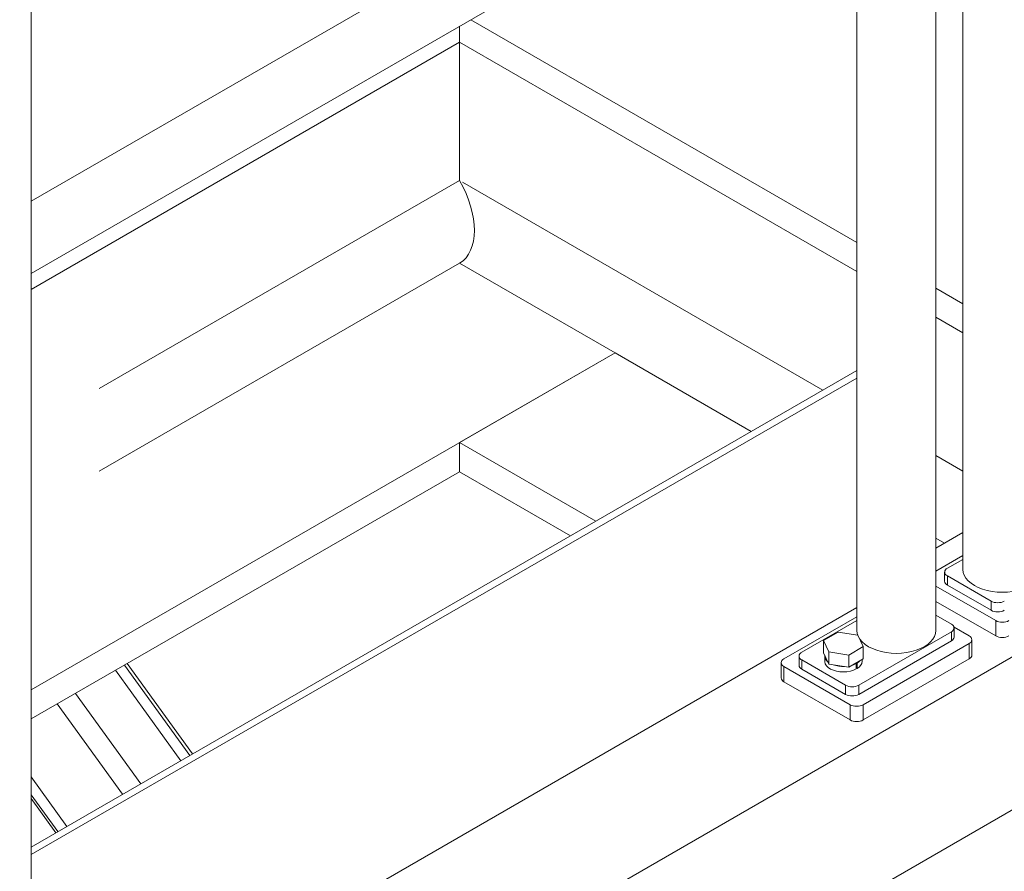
# Model space of a CAD drawing. Header units: millimetres. Extents: x 525 to 29324, y 175 to 20618.
# Tile 228 of 256: x 12512 to 13038, y 13492 to 13947. Entities that reach past the tile are written whole.
import ezdxf

# ---------------------------------------------------------------- set-up
doc = ezdxf.new("R2010")
doc.units = ezdxf.units.MM
doc.linetypes.add('SLD-Centrada-doble', pattern=[12.7, 6.35, -1.27, 1.27, -1.27, 1.27, -1.27])
doc.linetypes.add('SLD-Continua', pattern=[0])

msp = doc.modelspace()

# ---------------------------------------------------------------- linework, layer by layer
at = {"color": 7, "linetype": 'SLD-Continua', "lineweight": 18, "ltscale": 35}
for p, q in [((13015.54, 14497.88), (13015.54, 13653.58)), ((13001.14, 13620.92), (13001.14, 14465.22)), ((12517.95, 13824.99), (12517.95, 14214.94)), ((12959.36, 14105.11), (12517.95, 13850.29)), ((12517.95, 13811.73), (12976.06, 14076.19)), ((12958.98, 14066.33), (12958.98, 13620.92)), ((12958.98, 13828.21), (12752.74, 13947.27)), ((12958.98, 13828.21), (12752.74, 13947.27)), ((12958.98, 13828.21), (12752.74, 13947.27)), ((12958.98, 13828.21), (12752.74, 13947.27)), ((12958.98, 13828.21), (12752.74, 13947.27)), ((12746.71, 13935.23), (12746.71, 13943.79)), ((12746.71, 13935.23), (12746.71, 13943.79)), ((12746.71, 13935.23), (12746.71, 13943.79)), ((12746.71, 13935.23), (12746.71, 13943.79)), ((12746.71, 13935.23), (12746.71, 13943.79)), ((12746.71, 13935.23), (12517.95, 13803.17)), ((12746.71, 13935.23), (12517.95, 13803.17)), ((12746.71, 13935.23), (12517.95, 13803.17)), ((12746.71, 13935.23), (12517.95, 13803.17)), ((12746.71, 13935.23), (12517.95, 13803.17)), ((12958.98, 13812.7), (12746.71, 13935.23)), ((12746.71, 13861.32), (12746.71, 13935.23)), ((12958.98, 13812.7), (12746.71, 13935.23)), ((12746.71, 13861.32), (12746.71, 13935.23)), ((12958.98, 13812.7), (12746.71, 13935.23)), ((12746.71, 13861.32), (12746.71, 13935.23)), ((12958.98, 13812.7), (12746.71, 13935.23)), ((12746.71, 13861.32), (12746.71, 13935.23)), ((12958.98, 13812.7), (12746.71, 13935.23)), ((12746.71, 13861.32), (12746.71, 13935.23)), ((12746.71, 13817.23), (12829.8, 13769.26)), ((12746.71, 13817.23), (12829.8, 13769.26)), ((12746.71, 13817.23), (12829.8, 13769.26)), ((12746.71, 13817.23), (12829.8, 13769.26)), ((12746.71, 13817.23), (12829.8, 13769.26)), ((12517.95, 13341.98), (12517.95, 13812.69)), ((13015.54, 13795.55), (13001.14, 13803.87)), ((13015.54, 13795.55), (13001.14, 13803.87)), ((13015.54, 13795.55), (13001.14, 13803.87)), ((13015.54, 13795.55), (13001.14, 13803.87)), ((13015.54, 13795.55), (13001.14, 13803.87)), ((13015.54, 13780.04), (13001.14, 13788.35)), ((13015.54, 13780.04), (13001.14, 13788.35)), ((13015.54, 13780.04), (13001.14, 13788.35)), ((13015.54, 13780.04), (13001.14, 13788.35)), ((13015.54, 13780.04), (13001.14, 13788.35)), ((12829.8, 13769.26), (12517.95, 13589.24)), ((12829.8, 13769.26), (12517.95, 13589.24)), ((12829.8, 13769.26), (12517.95, 13589.24)), ((12829.8, 13769.26), (12517.95, 13589.24)), ((12829.8, 13769.26), (12517.95, 13589.24)), ((12829.8, 13769.26), (12746.71, 13721.3)), ((12829.8, 13769.26), (12746.71, 13721.3)), ((12829.8, 13769.26), (12746.71, 13721.3)), ((12829.8, 13769.26), (12746.71, 13721.3)), ((12829.8, 13769.26), (12746.71, 13721.3)), ((12517.95, 13505.27), (12958.98, 13759.87)), ((12517.95, 13501.19), (12958.98, 13755.79)), ((12819.44, 13679.32), (12746.71, 13721.3)), ((12746.71, 13705.78), (12746.71, 13721.3)), ((12819.44, 13679.32), (12746.71, 13721.3)), ((12746.71, 13705.78), (12746.71, 13721.3)), ((12819.44, 13679.32), (12746.71, 13721.3)), ((12746.71, 13705.78), (12746.71, 13721.3)), ((12819.44, 13679.32), (12746.71, 13721.3)), ((12746.71, 13705.78), (12746.71, 13721.3)), ((12819.44, 13679.32), (12746.71, 13721.3)), ((12746.71, 13705.78), (12746.71, 13721.3)), ((12746.71, 13705.78), (12517.95, 13573.72)), ((12746.71, 13705.78), (12517.95, 13573.72)), ((12746.71, 13705.78), (12517.95, 13573.72)), ((12746.71, 13705.78), (12517.95, 13573.72)), ((12746.71, 13705.78), (12517.95, 13573.72)), ((12806, 13671.56), (12746.71, 13705.78)), ((12806, 13671.56), (12746.71, 13705.78)), ((12806, 13671.56), (12746.71, 13705.78)), ((12806, 13671.56), (12746.71, 13705.78)), ((12806, 13671.56), (12746.71, 13705.78)), ((13192.19, 13693.58), (12414.37, 13244.55)), ((13192.19, 13693.58), (12414.37, 13244.55)), ((13192.19, 13693.58), (12414.37, 13244.55)), ((13192.19, 13693.58), (12414.37, 13244.55)), ((13192.19, 13693.58), (12414.37, 13244.55)), ((13294.37, 13670.91), (12832.98, 13404.56)), ((13294.37, 13670.91), (12832.98, 13404.56)), ((13294.37, 13670.91), (12832.98, 13404.56)), ((13294.37, 13670.91), (12832.98, 13404.56)), ((13294.37, 13670.91), (12832.98, 13404.56)), ((13015.54, 13673.24), (13001.14, 13664.93)), ((13015.54, 13673.24), (13001.14, 13664.93)), ((13015.54, 13673.24), (13001.14, 13664.93)), ((13015.54, 13673.24), (13001.14, 13664.93)), ((13015.54, 13673.24), (13001.14, 13664.93)), ((13015.54, 13661), (13001.14, 13652.68)), ((13015.54, 13658.96), (13007.28, 13654.19)), ((13005.82, 13652.15), (13005.82, 13647.25)), ((13007.28, 13650.11), (13030.62, 13636.64)), ((13001.14, 13644.67), (13033.09, 13626.23)), ((13007.28, 13645.21), (13030.62, 13631.74)), ((12958.98, 13633.31), (12517.95, 13378.71)), ((13001.14, 13636.51), (13033.09, 13618.06)), ((12919.95, 13605.82), (12958.98, 13628.34)), ((13001.14, 13629.16), (13009.4, 13624.39)), ((12929.5, 13609.29), (12958.98, 13626.3)), ((13010.82, 13622.76), (13018.95, 13618.06)), ((13010.87, 13617.45), (13010.87, 13622.35)), ((12941.18, 13615.62), (12948.93, 13620.1)), ((12948.93, 13620.1), (12959.53, 13618.46)), ((12959.53, 13618.46), (12962.37, 13612.34)), ((13009.4, 13620.31), (12959.91, 13591.73)), ((13020.41, 13607.86), (13020.41, 13616.02)), ((12944.02, 13609.5), (12941.18, 13615.62)), ((12941.18, 13609.09), (12941.18, 13615.62)), ((12962.37, 13612.34), (12954.61, 13607.86)), ((13009.4, 13615.41), (12959.91, 13586.83)), ((12962.37, 13605.81), (12962.37, 13612.34)), ((13018.95, 13613.98), (12962.38, 13581.32)), ((12928.03, 13607.24), (12928.03, 13602.35)), ((12944.02, 13602.97), (12941.18, 13609.09)), ((12941.77, 13607.45), (12941.77, 13604.59)), ((12954.61, 13607.86), (12944.02, 13609.5)), ((12944.02, 13602.97), (12944.02, 13609.5)), ((12954.61, 13601.33), (12954.61, 13607.86)), ((12962.37, 13605.81), (12954.61, 13601.33)), ((12961.77, 13604.59), (12961.77, 13605.47)), ((13018.95, 13605.81), (12962.38, 13573.16)), ((12604.06, 13554.98), (12569.19, 13603.3)), ((12604.06, 13554.98), (12569.19, 13603.3)), ((12604.06, 13554.98), (12569.19, 13603.3)), ((12918.49, 13603.77), (12918.49, 13595.61)), ((12955.31, 13581.32), (12919.95, 13601.73)), ((12952.83, 13591.73), (12929.5, 13605.2)), ((12952.83, 13586.83), (12929.5, 13600.3)), ((12954.61, 13601.33), (12944.02, 13602.97)), ((12958.63, 13603.25), (12958.28, 13603.45)), ((12958.63, 13603.25), (12958.63, 13600.39)), ((12958.63, 13600.88), (12959.05, 13600.63)), ((12959.05, 13603.49), (12958.7, 13603.69)), ((12959.05, 13603.49), (12959.05, 13600.63)), ((12955.31, 13573.16), (12919.95, 13593.57)), ((12531.16, 13512.9), (12517.95, 13531.21)), ((12531.16, 13512.9), (12517.95, 13531.21)), ((12531.16, 13512.9), (12517.95, 13531.21))]:
    msp.add_line(p, q, dxfattribs=at)
at = {"color": 8, "linetype": 'SLD-Centrada-doble', "lineweight": 18, "ltscale": 35}
for p, q in [((12746.71, 13861.32), (12517.95, 13729.25)), ((12746.71, 13861.32), (12517.95, 13729.25)), ((12746.71, 13861.32), (12517.95, 13729.25)), ((12746.71, 13861.32), (12517.95, 13729.25)), ((12746.71, 13861.32), (12517.95, 13729.25)), ((12940.71, 13749.33), (12746.71, 13861.32)), ((12940.71, 13749.33), (12746.71, 13861.32)), ((12940.71, 13749.33), (12746.71, 13861.32)), ((12940.71, 13749.33), (12746.71, 13861.32)), ((12940.71, 13749.33), (12746.71, 13861.32)), ((12746.71, 13817.23), (12517.95, 13685.16)), ((12746.71, 13817.23), (12517.95, 13685.16)), ((12746.71, 13817.23), (12517.95, 13685.16)), ((12746.71, 13817.23), (12517.95, 13685.16)), ((12746.71, 13817.23), (12517.95, 13685.16)), ((12902.52, 13727.28), (12829.8, 13769.26)), ((12902.52, 13727.28), (12829.8, 13769.26)), ((12902.52, 13727.28), (12829.8, 13769.26)), ((12902.52, 13727.28), (12829.8, 13769.26)), ((12902.52, 13727.28), (12829.8, 13769.26)), ((13015.54, 13706.12), (13001.14, 13714.44)), ((13015.54, 13706.12), (13001.14, 13714.44)), ((13015.54, 13706.12), (13001.14, 13714.44)), ((13015.54, 13706.12), (13001.14, 13714.44)), ((13015.54, 13706.12), (13001.14, 13714.44)), ((13005.83, 13667.64), (13001.14, 13670.35)), ((13005.83, 13667.64), (13001.14, 13670.35)), ((13005.83, 13667.64), (13001.14, 13670.35)), ((13005.83, 13667.64), (13001.14, 13670.35)), ((13005.83, 13667.64), (13001.14, 13670.35)), ((13007.28, 13650.11), (13007.28, 13645.21)), ((13030.62, 13631.74), (13030.62, 13636.64)), ((13033.09, 13618.06), (13033.09, 13626.23)), ((13009.4, 13620.31), (13009.4, 13615.41)), ((13018.95, 13613.98), (13018.95, 13605.81)), ((12602.64, 13554.16), (12567.77, 13602.48)), ((12602.64, 13554.16), (12567.77, 13602.48)), ((12602.64, 13554.16), (12567.77, 13602.48)), ((12919.95, 13593.57), (12919.95, 13601.73)), ((12929.5, 13600.3), (12929.5, 13605.2)), ((12597.78, 13551.36), (12562.91, 13599.68)), ((12597.78, 13551.36), (12562.91, 13599.68)), ((12597.78, 13551.36), (12562.91, 13599.68)), ((12952.83, 13591.73), (12952.83, 13586.83)), ((12959.91, 13586.83), (12959.91, 13591.73)), ((12576.46, 13539.05), (12541.59, 13587.37)), ((12576.46, 13539.05), (12541.59, 13587.37)), ((12576.46, 13539.05), (12541.59, 13587.37)), ((12566.74, 13533.44), (12531.87, 13581.76)), ((12566.74, 13533.44), (12531.87, 13581.76)), ((12566.74, 13533.44), (12531.87, 13581.76)), ((12955.31, 13581.32), (12955.31, 13573.16)), ((12962.38, 13573.16), (12962.38, 13581.32)), ((12537.04, 13516.29), (12517.95, 13542.75)), ((12537.04, 13516.29), (12517.95, 13542.75)), ((12537.04, 13516.29), (12517.95, 13542.75)), ((12532.18, 13513.49), (12517.95, 13533.21)), ((12532.18, 13513.49), (12517.95, 13533.21)), ((12532.18, 13513.49), (12517.95, 13533.21))]:
    msp.add_line(p, q, dxfattribs=at)
at = {"color": 7, "linetype": 'SLD-Continua', "lineweight": 18, "ltscale": 35, "flags": 128}
for points in [[(13015.54, 13653.58), (13015.72, 13651.99), (13016.26, 13650.43), (13017.15, 13648.92), (13018.37, 13647.49), (13019.9, 13646.17), (13021.72, 13644.97), (13023.79, 13643.92), (13026.09, 13643.04), (13028.56, 13642.33), (13031.17, 13641.82), (13033.87, 13641.51), (13036.63, 13641.41), (13039.38, 13641.51), (13042.08, 13641.82), (13044.69, 13642.33), (13047.17, 13643.04), (13049.46, 13643.92), (13051.53, 13644.97), (13053.35, 13646.17), (13054.88, 13647.49), (13056.1, 13648.92), (13056.99, 13650.43), (13057.53, 13651.99), (13057.71, 13653.58), (13057.71, 13653.58)], [(12958.98, 13620.92), (12959.16, 13619.33), (12959.4, 13618.48)], [(12960.49, 13616.39), (12960.58, 13616.26), (12961.8, 13614.83), (12963.33, 13613.51), (12965.15, 13612.31), (12967.22, 13611.26), (12969.52, 13610.38), (12971.99, 13609.68), (12974.6, 13609.16), (12977.31, 13608.85), (12980.06, 13608.75), (12982.81, 13608.85), (12985.51, 13609.16), (12988.13, 13609.68), (12990.6, 13610.38), (12992.89, 13611.26), (12994.96, 13612.31), (12996.78, 13613.51), (12998.32, 13614.83), (12999.53, 13616.26), (13000.42, 13617.77), (13000.96, 13619.33), (13001.14, 13620.92)], [(12958.63, 13600.39), (12957.14, 13599.72), (12955.47, 13599.23), (12953.66, 13598.92), (12951.78, 13598.82), (12949.91, 13598.92), (12948.1, 13599.22), (12946.42, 13599.71), (12944.93, 13600.38), (12943.69, 13601.2), (12942.73, 13602.13), (12942.09, 13603.15), (12941.79, 13604.23), (12941.77, 13604.59)], [(12958.63, 13603.25), (12957.14, 13602.58), (12956.28, 13602.3)], [(12960.7, 13604.85), (12960.21, 13604.35), (12959.05, 13603.49)]]:
    msp.add_lwpolyline(points, dxfattribs=at)
at = {"color": 7, "linetype": 'SLD-Continua', "lineweight": 18, "ltscale": 1225}
for centre, radius, start, end in [((12710.58, 13818.75), 192.74, 178.1508, 181.7825), ((13008.06, 13652.15), 2.18, 110.7834, 249.2166), ((13008.32, 13647.5), 2.51, 185.6948, 245.6253), ((13034.15, 13643.46), 7.69, 242.6097, 297.3903), ((13034.15, 13638.56), 7.69, 242.6097, 297.3903), ((13008.63, 13622.35), 2.18, 290.7834, 69.2166), ((13036.63, 13633.05), 7.69, 242.6097, 297.3903), ((13008.36, 13617.7), 2.51, 294.3747, 354.3052), ((13018.17, 13616.02), 2.18, 290.7834, 69.2166), ((13036.63, 13624.88), 7.69, 242.6097, 297.3903), ((12920.73, 13603.77), 2.18, 110.7834, 249.2166), ((12930.27, 13607.24), 2.18, 110.7834, 249.2166), ((12945.94, 13607.58), 4.16, 177.4052, 232.3917), ((13017.91, 13608.1), 2.51, 294.3747, 354.3052), ((12930.54, 13602.6), 2.51, 185.6948, 245.6253), ((12951.66, 13617.3), 15.63, 249.9449, 272.469), ((12956.97, 13604.98), 4.82, 295.6127, 355.3893), ((12920.99, 13595.86), 2.51, 185.6948, 245.6253), ((12956.37, 13598.56), 7.69, 242.6097, 297.3903), ((12956.37, 13593.66), 7.69, 242.6097, 297.3903), ((12958.84, 13588.15), 7.69, 242.6097, 297.3903), ((12958.84, 13579.98), 7.69, 242.6097, 297.3903)]:
    msp.add_arc(centre, radius, start, end, dxfattribs=at)
msp.add_ellipse((12727.62, 13850.29), major_axis=(-19.09, 33.07), ratio=0.577335, start_param=3.141552, end_param=4.712348, dxfattribs=at)
msp.add_ellipse((12727.62, 13850.29), major_axis=(-19.09, 33.07), ratio=0.577335, start_param=3.141552, end_param=4.712348, dxfattribs=at)
msp.add_ellipse((12727.62, 13850.29), major_axis=(-19.09, 33.07), ratio=0.577335, start_param=3.141552, end_param=4.712348, dxfattribs=at)
msp.add_ellipse((12727.62, 13850.29), major_axis=(-19.09, 33.07), ratio=0.577335, start_param=3.141552, end_param=4.712348, dxfattribs=at)
msp.add_ellipse((12727.62, 13850.29), major_axis=(-19.09, 33.07), ratio=0.577335, start_param=3.141552, end_param=4.712348, dxfattribs=at)

doc.saveas('drawing.dxf')
